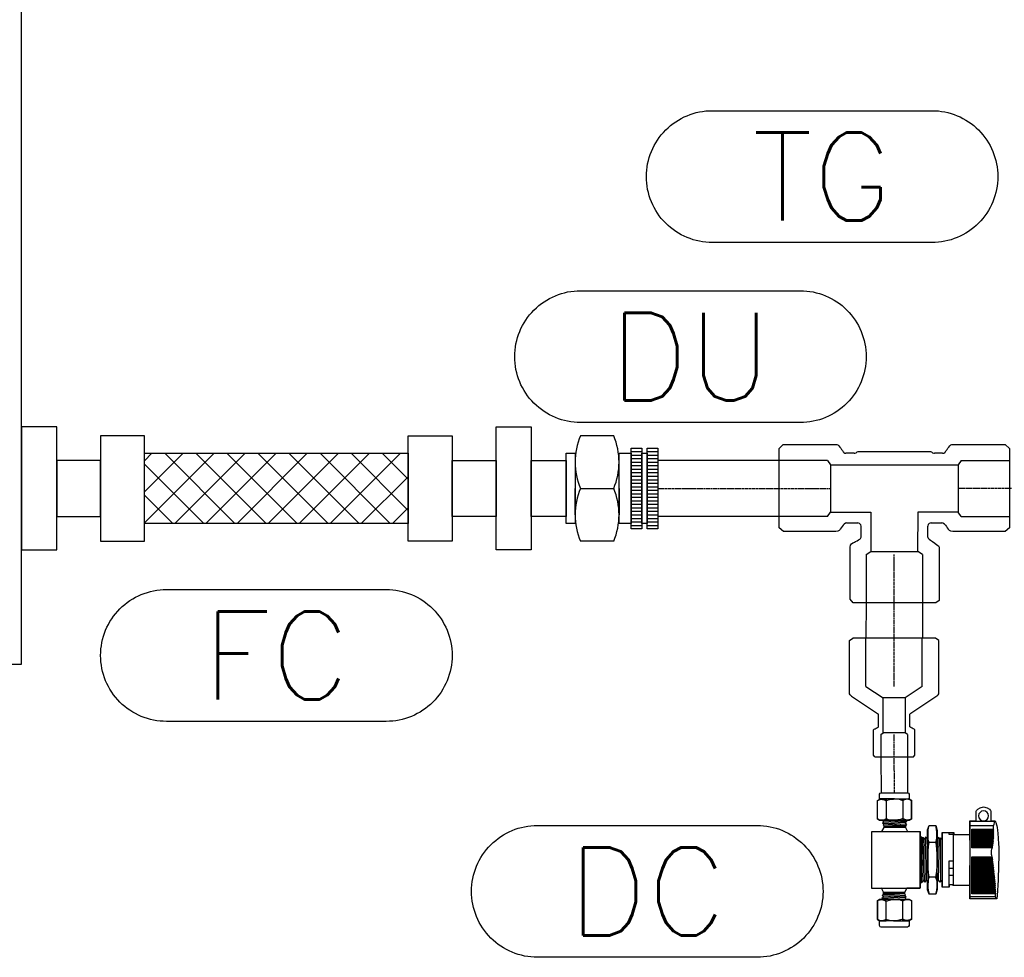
# Model space of a CAD drawing. Header units: millimetres. Extents: x -1469 to 52323, y -1368 to 13830.
# Tile 78 of 85: x 34709 to 35269, y 1641 to 2174. Entities that reach past the tile are written whole.
import ezdxf

# ---------------------------------------------------------------- set-up
doc = ezdxf.new("R2010")
doc.units = ezdxf.units.MM
doc.linetypes.add('CENTER', pattern=[2, 1.25, -0.25, 0.25, -0.25])
doc.layers.add('ACMV-CHWS-PIPE', color=7, linetype='Continuous', true_color=0xdf7fff)
doc.layers.add('HVAC DETAIL LINE', color=7, linetype='Continuous')
doc.layers.add('HVAC DETAIL TEXT', color=7, linetype='Continuous')
doc.styles.get("Standard").update_dxf_attribs({"font": 'arial.ttf'})

# ---------------------------------------------------------------- blocks, each defined once
blk = doc.blocks.new('DIELECTRIC_UNION_32MM')
at = {"layer": 'HVAC DETAIL LINE'}
for p, q in [((57, 21), (63, 21)), ((57, 19), (63, 19)), ((57, 17), (63, 17)), ((66, 21), (72, 21)), ((66, 19), (72, 19)), ((66, 17), (72, 17)), ((57, 15), (63, 15)), ((57, 13), (63, 13)), ((66, 15), (72, 15)), ((66, 13), (72, 13)), ((57, 11), (63, 11)), ((57, 9), (63, 9)), ((57, 7), (63, 7)), ((66, 11), (72, 11)), ((66, 9), (72, 9)), ((66, 7), (72, 7)), ((57, 5), (63, 5)), ((57, 3), (63, 3)), ((57, 1), (63, 1)), ((66, 5), (72, 5)), ((66, 3), (72, 3)), ((66, 1), (72, 1)), ((57, -1), (63, -1)), ((57, -3), (63, -3)), ((57, -5), (63, -5)), ((66, -1), (72, -1)), ((66, -3), (72, -3)), ((66, -5), (72, -5)), ((57, -7), (63, -7)), ((57, -9), (63, -9)), ((57, -11), (63, -11)), ((66, -7), (72, -7)), ((66, -9), (72, -9)), ((66, -11), (72, -11)), ((57, -13), (63, -13)), ((57, -15), (63, -15)), ((66, -13), (72, -13)), ((66, -15), (72, -15)), ((57, -17), (63, -17)), ((57, -19), (63, -19)), ((57, -21), (63, -21)), ((66, -17), (72, -17)), ((66, -19), (72, -19)), ((66, -21), (72, -21))]:
    blk.add_line(p, q, dxfattribs=at)
for points in [[(47, 30), (28, 30)], [(25, 15), (25, 0)], [(50, 0), (50, 15)], [(25, -15), (25, 0)], [(28, 0), (47, 0)], [(28, 0), (47, 0)], [(50, 0), (50, -15)], [(47, -30), (28, -30)]]:
    blk.add_lwpolyline(points, dxfattribs=at)
for points in [[(57, -23), (57, 23), (63, 23), (63, -23)], [(66, -23), (66, 23), (72, 23), (72, -23)], [(20, -20), (20, 20), (25, 20), (25, -20)], [(50, -20), (50, 20), (57, 20), (57, -20)], [(63, -20), (63, 20), (66, 20), (66, -20)], [(0, -16), (0, 16), (20, 16), (20, -16)]]:
    blk.add_lwpolyline(points, close=True, dxfattribs=at)
for centre, start, end in [((64, 15), 157.3801, 202.6199), ((11, 15), 337.3801, 22.6199), ((64, -15), 157.3801, 202.6199), ((11, -15), 337.3801, 22.6199)]:
    blk.add_arc(centre, 39, start, end, dxfattribs=at)
blk = doc.blocks.new('FLEXIBLE_CONNECTOR_32MM')
at = {"layer": 'HVAC DETAIL LINE'}
h = blk.add_hatch(dxfattribs=at)
h.set_pattern_fill('ANSI37', color=256, scale=100)
h.set_pattern_definition([(45, (-1478.164, -376.04), (-8.838835, 8.838835), []), (135, (-1478.164, -376.04), (-8.838835, -8.838835), [])])
h.paths.add_polyline_path([(220, -20), (220, 20), (70, 20), (70, -20)])
for points in [[(20, 35), (0, 35), (0, -35), (20, -35)], [(270, 35), (290, 35), (290, -35), (270, -35)], [(45, 30), (45, -30), (70, -30), (70, 30)], [(245, 30), (245, -30), (220, -30), (220, 30)], [(70, 20), (220, 20), (220, -20), (70, -20)], [(45, 16), (20, 16), (20, -16), (45, -16)], [(245, 16), (270, 16), (270, -16), (245, -16)]]:
    blk.add_lwpolyline(points, close=True, dxfattribs=at)
blk = doc.blocks.new('T_SUPPLY_32MM')
at = {"layer": 'ACMV-CHWS-PIPE', "color": 8, "true_color": 0x808080}
for p, q in [((-38, 51.88), (-65.42, 51.88)), ((-38, 51.88), (-36.27, 49.27)), ((38.07, 51.88), (36.33, 49.27)), ((38.12, 51.88), (65.53, 51.88)), ((-36.27, 49.27), (-36.32, 22.48)), ((36.33, 49.27), (36.38, 22.48)), ((-38, 19.88), (-36.27, 22.48)), ((38.12, 19.88), (36.38, 22.48)), ((-38, 19.88), (-65.42, 19.88)), ((38.12, 19.88), (65.53, 19.88)), ((-16, -1.71), (-13.39, 0.03)), ((13.39, 0.03), (-13.39, -0.03)), ((16, -1.71), (13.39, 0.03)), ((-16, -1.71), (-16, -29.12)), ((16, -1.71), (16, -29.12))]:
    blk.add_line(p, q, dxfattribs=at)
at = {"layer": 'ACMV-CHWS-PIPE'}
for points in [[(-33.21, 60.9, 0.000086), (-63.1, 60.9), (-65.42, 58.6), (-65.42, 13.52), (-63.06, 11.34), (-33.25, 11.34)], [(33.37, 11.34), (63.18, 11.34), (65.53, 13.52), (65.53, 58.6), (63.21, 60.9, 0.000086), (33.32, 60.9)]]:
    blk.add_lwpolyline(points, format="xyb", dxfattribs=at)
for points in [[(19.8, 56.92), (-19.69, 56.92)], [(-25.51, 1.78), (-25.51, -27.76), (-23.63, -29.12), (23.46, -29.12), (25.22, -27.07), (25.22, 2.52)]]:
    blk.add_lwpolyline(points, dxfattribs=at)
at = {"layer": 'ACMV-CHWS-PIPE', "color": 8, "true_color": 0x808080}
for points in [[(36.33, 49.24), (-36.33, 49.36)], [(-13.39, -0.03), (-13.47, 22.57), (-36.32, 22.57)], [(36.39, 22.47), (13.4, 22.46), (13.42, 0.01)]]:
    blk.add_lwpolyline(points, dxfattribs=at)
at = {"layer": 'ACMV-CHWS-PIPE'}
for centre, radius, start, end in [((-342.48, -169.53), 386.63, 35.8317, 36.3047), ((372.57, -191.14), 423.59, 143.7409, 144.1726), ((-25.13, 836.22), 780.31, 269.83181, 270.16819), ((25.25, 836.22), 780.31, 269.83181, 270.16819), ((1664.6, -1252.65), 2115.45, 143.16285, 143.26074), ((-24, -2314.89), 2331.16, 89.92483, 90.07517), ((24.03, -2451.33), 2467.6, 89.92701, 90.07299), ((4452.34, 3323.98), 5523.99, 216.79126, 216.82875)]:
    blk.add_arc(centre, radius, start, end, dxfattribs=at)
for points in [[(-30.9, 59.38), (-31.91, 60.76), (-32.39, 60.89), (-33.21, 60.9)], [(-27.42, 55.91), (-28.6, 55.91), (-29.02, 56.8), (-29.02, 56.8)], [(-21.7, 56.11), (-21.98, 55.88), (-22.84, 55.91), (-22.84, 55.91)], [(-19.69, 56.92), (-21.12, 56.92), (-21.28, 56.44), (-21.7, 56.11)], [(21.82, 56.11), (21.4, 56.44), (21.23, 56.92), (19.8, 56.92)], [(22.96, 55.91), (22.96, 55.91), (22.1, 55.88), (21.82, 56.11)], [(29.13, 56.8), (29.13, 56.8), (28.72, 55.91), (27.54, 55.91)], [(33.32, 60.9), (32.51, 60.89), (32.03, 60.76), (31.01, 59.38)], [(-33.25, 11.34), (-31.45, 11.34), (-30.94, 12.35), (-30.65, 12.76)], [(-28.49, 15.66), (-28.04, 16.27), (-27.06, 16.27), (-27.06, 16.27)], [(-20.94, 16.27), (-19.12, 16.26), (-18.9, 14.66), (-18.9, 14.09)], [(-18.9, 14.09), (-18.9, 13.51), (-18.9, 9.4), (-18.9, 8.55)], [(18.89, 14.08), (18.89, 14.08), (18.97, 16.26), (20.89, 16.27)], [(18.89, 8.1), (18.93, 8.02), (18.89, 14.08), (18.89, 14.08)], [(27.18, 16.27), (27.18, 16.27), (28.15, 16.27), (28.6, 15.66)], [(30.77, 12.76), (31.06, 12.35), (31.57, 11.34), (33.37, 11.34)], [(-19.85, 6.98), (-20.27, 6.72), (-22.75, 4.79), (-24.22, 3.88)], [(-18.9, 8.55), (-18.9, 7.71), (-19.44, 7.25), (-19.85, 6.98)], [(20.35, 6.59), (18.97, 7.33), (19.16, 7.49), (18.89, 8.1)], [(23.08, 5.16), (22.66, 5.4), (21.62, 5.91), (20.35, 6.59)], [(-24.22, 3.88), (-25.64, 3.01), (-25.51, 1.78), (-25.51, 1.78)], [(25.22, 2.52), (25.22, 4.37), (23.51, 4.91), (23.08, 5.16)]]:
    blk.add_open_spline(points, degree=3, dxfattribs=at)
blk = doc.blocks.new('DC_15MM')
at = {"layer": 'HVAC DETAIL LINE'}
for p, q in [((-7.51, 0), (-15, 0)), ((0, 0), (-7.51, 0)), ((-17.2, -4.31), (-15.97, -3.55)), ((-17.2, -9.52), (-17.2, -4.31)), ((-15.93, -3.51), (-17.19, -4.27)), ((-17.19, -4.27), (-17.19, -15.06)), ((-15.97, -3.55), (-12.26, -3.55)), ((-15.93, -0.84), (-15.93, -3.51)), ((-7.52, -3.53), (-15.45, -3.53)), ((-12.26, -3.55), (-12.26, -9.52)), ((-7.51, -3.53), (0.94, -3.53)), ((0.94, -3.55), (-2.77, -3.55)), ((-2.77, -3.55), (-2.77, -9.52)), ((0.91, -3.55), (0.91, -0.84)), ((2.18, -4.31), (0.91, -3.55)), ((2.17, -4.31), (0.94, -3.55)), ((2.17, -9.52), (2.17, -4.31)), ((2.18, -15.06), (2.18, -4.31)), ((-62.45, -10.4), (-62.45, -16.02)), ((-53.98, -16.02), (-53.98, -10.4)), ((-17.2, -14.89), (-17.2, -9.52)), ((-12.26, -9.52), (-12.26, -15.65)), ((-2.77, -9.52), (-2.77, -15.65)), ((2.17, -14.89), (2.17, -9.52)), ((-64.82, -16.02), (-65.38, -17.39)), ((-50.57, -16.11), (-64.85, -16.11)), ((-62.45, -16.02), (-64.82, -16.02)), ((-50.47, -16.02), (-53.98, -16.02)), ((-50.59, -60.23), (-50.59, -16.15)), ((-50.47, -26.86), (-50.47, -16.02)), ((-15.97, -15.65), (-17.2, -14.89)), ((-17.19, -15.06), (-15.96, -15.81)), ((-12.26, -15.65), (-15.97, -15.65)), ((-15.96, -15.81), (-13.8, -15.8)), ((-7.51, -15.65), (-15.45, -15.64)), ((-13.8, -15.8), (-14.55, -16.41)), ((-14.55, -16.41), (-13.63, -17.15)), ((-14.41, -16.45), (-0.95, -15.74)), ((-13.63, -17.14), (-1.54, -16.5)), ((-7.52, -15.65), (0.42, -15.64)), ((-2.77, -15.65), (0.94, -15.65)), ((-1.54, -16.5), (-0.98, -15.85)), ((-0.8, -17.24), (-1.54, -16.5)), ((-0.98, -15.85), (0.93, -15.84)), ((0.93, -15.84), (2.18, -15.06)), ((0.94, -15.65), (2.17, -14.89)), ((-63.9, -18.87), (-50.49, -18.87)), ((-51.54, -20.7), (-63.9, -20.7)), ((-63.89, -22.89), (-63.88, -22.41)), ((-63.88, -20.67), (-63.88, -18.89)), ((-63.87, -21.8), (-63.88, -21.27)), ((-51.53, -22.37), (-63.88, -22.38)), ((-51.53, -21.26), (-63.83, -21.27)), ((-51.56, -21.81), (-63.8, -21.81)), ((-51.54, -31.28), (-51.54, -20.7)), ((-31.02, -18.62), (-31.9, -21.43)), ((-31.9, -21.43), (-31.9, -25.71)), ((-27.32, -18.62), (-31.02, -18.62)), ((-26.3, -21.14), (-27.32, -18.62)), ((-26.45, -21.25), (-26.45, -55.46)), ((-26.32, -26.33), (-26.3, -21.14)), ((-14.92, -22), (-22.06, -21.98)), ((-22.06, -21.98), (-22.06, -25.13)), ((-21.9, -22.23), (-21.9, -54.29)), ((-21.87, -22.2), (5.25, -22.2)), ((-13.72, -19.73), (-14.92, -22)), ((-13.63, -17.15), (-14.46, -17.93)), ((-14.46, -17.93), (-13.72, -18.71)), ((-14.09, -18), (-1.11, -17.23)), ((-13.72, -18.71), (-13.72, -19.73)), ((-13.64, -18.75), (-1.49, -17.89)), ((-13.63, -19.82), (-1.77, -19.82)), ((-1.81, -18.81), (-13.61, -18.81)), ((-1.72, -18.81), (-1.17, -18.3)), ((-1.72, -19.68), (-1.72, -18.81)), ((-0.34, -22), (-1.72, -19.68)), ((-1.54, -17.88), (-0.8, -17.24)), ((-1.17, -18.3), (-1.54, -17.88)), ((5.31, -22), (-0.34, -22)), ((5.31, -54.38), (5.31, -22)), ((-51.56, -22.92), (-63.9, -22.92)), ((-63.89, -24.02), (-63.9, -23.49)), ((-51.53, -24.59), (-63.9, -24.6)), ((-63.88, -25.17), (-63.9, -24.62)), ((-51.56, -24.04), (-63.89, -24.03)), ((-51.56, -25.15), (-63.88, -25.14)), ((-51.53, -23.48), (-63.83, -23.49)), ((-63.77, -26.29), (-63.82, -25.76)), ((-51.53, -25.7), (-63.8, -25.71)), ((-63.71, -27.37), (-63.76, -26.87)), ((-51.56, -26.26), (-63.7, -26.25)), ((-51.53, -26.81), (-63.7, -26.82)), ((-51.53, -27.92), (-63.67, -27.93)), ((-63.63, -28.5), (-63.67, -27.97)), ((-51.56, -27.37), (-63.65, -27.37)), ((-41.3, -23.65), (-50.47, -23.65)), ((-34.64, -22.62), (-41.3, -22.62)), ((-41.3, -22.62), (-41.3, -23.65)), ((-41.16, -52.85), (-41.16, -22.62)), ((-41.04, -23.77), (-38.62, -23.77)), ((-38.62, -23.77), (-38.62, -22.62)), ((-34.79, -53.41), (-34.79, -22.59)), ((-34.61, -26.61), (-34.64, -22.62)), ((-33.75, -25.63), (-34.61, -26.61)), ((-33.08, -26.45), (-33.75, -25.63)), ((-33.68, -26.09), (-33.68, -50.58)), ((-32.64, -49.61), (-33.14, -26.54)), ((-32.19, -25.28), (-33.08, -26.45)), ((-31.81, -48.33), (-32.3, -25.27)), ((-31.9, -25.71), (-32.19, -25.28)), ((-31.76, -51.74), (-31.76, -25.91)), ((-25.49, -25.14), (-26.32, -26.33)), ((-25.76, -49.69), (-26.31, -26.46)), ((-24.45, -26.48), (-25.49, -25.14)), ((-24.89, -50.82), (-25.46, -25.14)), ((-23.71, -25.17), (-24.45, -26.48)), ((-23.92, -49.56), (-24.45, -26.36)), ((-23.28, -25.69), (-23.71, -25.17)), ((-22.93, -51.24), (-23.71, -25.33)), ((-23.18, -25.09), (-23.28, -25.69)), ((-22.06, -25.13), (-23.18, -25.09)), ((-22.99, -51.02), (-22.99, -25.2)), ((-51.56, -28.48), (-63.63, -28.48)), ((-51.53, -29.04), (-63.58, -29.04)), ((-63.51, -29.57), (-63.58, -29.1)), ((-51.56, -29.59), (-63.51, -29.59)), ((-51.53, -30.15), (-63.39, -30.16)), ((-63.27, -30.68), (-63.39, -30.16)), ((-51.56, -30.7), (-63.28, -30.7)), ((-63.15, -31.28), (-51.54, -31.28)), ((-27.21, -28.16), (-30.98, -28.16)), ((-51.59, -38.71), (-63.43, -38.71)), ((-63.36, -38.65), (-63.31, -38.17)), ((-51.58, -38.15), (-63.31, -38.16)), ((-63.24, -37.56), (-63.16, -37.03)), ((-51.59, -37.58), (-63.24, -37.58)), ((-51.58, -37.01), (-63.2, -37.02)), ((-51.54, -36.4), (-63.08, -36.4)), ((-51.54, -57.48), (-51.54, -36.4)), ((-41.06, -38.89), (-38.49, -38.89)), ((-38.49, -38.89), (-38.49, -53.57)), ((-51.59, -43.26), (-64.01, -43.26)), ((-64, -44.35), (-63.96, -43.8)), ((-51.59, -44.4), (-64, -44.39)), ((-51.58, -43.83), (-63.96, -43.84)), ((-51.59, -42.12), (-63.93, -42.12)), ((-63.89, -43.19), (-63.85, -42.66)), ((-51.58, -42.69), (-63.85, -42.7)), ((-63.79, -42.05), (-63.75, -41.57)), ((-51.58, -41.56), (-63.75, -41.57)), ((-63.64, -40.98), (-63.57, -40.39)), ((-51.59, -40.99), (-63.64, -40.98)), ((-51.59, -39.85), (-63.58, -39.85)), ((-51.58, -40.42), (-63.58, -40.43)), ((-63.49, -39.78), (-63.44, -39.25)), ((-51.58, -39.28), (-63.44, -39.29)), ((-50.47, -60.28), (-50.47, -41.43)), ((-41.08, -43.07), (-38.65, -43.07)), ((-66.52, -49.68), (-65.91, -58.43)), ((-51.59, -50.08), (-64.74, -50.08)), ((-64.63, -50.03), (-64.59, -49.5)), ((-51.59, -48.94), (-64.59, -48.94)), ((-51.58, -49.51), (-64.59, -49.52)), ((-64.51, -48.9), (-64.47, -48.41)), ((-51.58, -48.38), (-64.47, -48.39)), ((-64.39, -47.82), (-64.32, -47.24)), ((-51.59, -47.81), (-64.39, -47.8)), ((-51.58, -47.24), (-64.32, -47.25)), ((-64.25, -46.62), (-64.2, -46.12)), ((-51.59, -46.67), (-64.25, -46.67)), ((-51.59, -45.53), (-64.24, -45.53)), ((-51.58, -46.1), (-64.2, -46.11)), ((-64.13, -45.48), (-64.06, -44.95)), ((-51.52, -44.97), (-64.06, -44.98)), ((-38.65, -46.9), (-41.08, -46.9)), ((-34.64, -53.61), (-34.61, -49.95)), ((-34.61, -49.95), (-33.57, -50.94)), ((-33.57, -50.94), (-32.6, -49.69)), ((-32.6, -49.69), (-31.88, -50.56)), ((-30.87, -48.04), (-27.24, -48.06)), ((-26.36, -50.69), (-25.71, -49.58)), ((-25.71, -49.58), (-24.87, -50.82)), ((-24.87, -50.82), (-23.9, -49.56)), ((-23.9, -49.56), (-23.13, -51.18)), ((-51.59, -53.49), (-65, -53.49)), ((-51.59, -54.63), (-65, -54.62)), ((-51.59, -55.76), (-65, -55.76)), ((-64.99, -55.72), (-64.96, -55.17)), ((-51.58, -52.92), (-64.96, -52.93)), ((-51.58, -54.06), (-64.96, -54.07)), ((-51.58, -55.2), (-64.96, -55.2)), ((-64.91, -54.55), (-64.89, -54.03)), ((-64.88, -53.41), (-64.84, -52.92)), ((-64.82, -52.33), (-64.8, -51.8)), ((-51.59, -52.35), (-64.82, -52.35)), ((-51.58, -51.79), (-64.8, -51.8)), ((-51.58, -50.65), (-64.78, -50.66)), ((-64.73, -51.2), (-64.69, -50.65)), ((-51.59, -51.22), (-64.73, -51.21)), ((-50.47, -52.8), (-41, -52.8)), ((-41, -52.8), (-41, -52.43)), ((-41, -52.43), (-38.63, -52.43)), ((-38.63, -52.43), (-38.63, -53.61)), ((-38.63, -53.61), (-34.64, -53.61)), ((-31.88, -50.56), (-31.88, -55.03)), ((-31.88, -55.03), (-31.02, -57.75)), ((-27.24, -57.75), (-26.36, -55.24)), ((-26.36, -55.24), (-26.36, -50.69)), ((-23.13, -51.18), (-22.06, -51.2)), ((-22.06, -51.2), (-22.1, -54.34)), ((-22.1, -54.34), (-14.64, -54.35)), ((5.21, -54.2), (-21.95, -54.2)), ((-14.64, -54.35), (-13.26, -56.66)), ((-1.26, -56.62), (-0.06, -54.35)), ((-0.06, -54.35), (5.31, -54.38)), ((-65.91, -58.43), (-65.86, -60.32)), ((-65.86, -60.32), (-50.47, -60.28)), ((-65.85, -60.34), (-65.02, -59.18)), ((-65.06, -57.48), (-51.54, -57.48)), ((-65.02, -59.18), (-65.01, -57.5)), ((-65.02, -59.16), (-50.47, -59.16)), ((-65, -56.88), (-64.99, -56.33)), ((-51.59, -56.9), (-65, -56.9)), ((-51.58, -56.33), (-64.96, -56.34)), ((-31.02, -57.75), (-27.24, -57.75)), ((-15.91, -60.5), (-17.16, -61.29)), ((-17.16, -61.29), (-17.16, -72.04)), ((-15.92, -60.7), (-17.15, -61.45)), ((-17.15, -61.45), (-17.15, -66.83)), ((-12.21, -60.7), (-15.92, -60.7)), ((-14, -60.5), (-15.91, -60.5)), ((-7.46, -60.7), (-15.4, -60.7)), ((-13.44, -58.46), (-14.18, -59.11)), ((-14.18, -59.11), (-13.44, -59.85)), ((-13.44, -59.85), (-14, -60.5)), ((-0.57, -59.89), (-13.92, -60.65)), ((-0.89, -58.35), (-13.87, -59.12)), ((-13.26, -57.54), (-13.81, -58.05)), ((-13.81, -58.05), (-13.44, -58.46)), ((-1.34, -57.59), (-13.78, -58.44)), ((-1.35, -59.2), (-13.44, -59.85)), ((-13.26, -56.66), (-13.26, -57.54)), ((-1.35, -56.57), (-13.21, -56.57)), ((-13.17, -57.54), (-1.37, -57.54)), ((-12.21, -66.83), (-12.21, -60.7)), ((-7.47, -60.7), (0.47, -60.7)), ((-2.72, -66.83), (-2.72, -60.7)), ((-2.72, -60.7), (0.99, -60.7)), ((-1.35, -59.2), (-0.52, -58.42)), ((-0.43, -59.94), (-1.35, -59.2)), ((-1.26, -57.63), (-1.26, -56.62)), ((-0.52, -58.42), (-1.26, -57.63)), ((-1.18, -60.55), (-0.43, -59.94)), ((0.98, -60.54), (-1.18, -60.55)), ((2.21, -61.29), (0.98, -60.54)), ((0.99, -60.7), (2.22, -61.45)), ((2.21, -72.08), (2.21, -61.29)), ((2.22, -61.45), (2.22, -66.83)), ((-17.15, -66.83), (-17.15, -72.04)), ((-12.21, -72.8), (-12.21, -66.83)), ((-2.72, -72.8), (-2.72, -66.83)), ((2.22, -66.83), (2.22, -72.04)), ((-17.16, -72.04), (-15.89, -72.8)), ((-17.15, -72.04), (-15.92, -72.8)), ((-15.92, -72.8), (-12.21, -72.8)), ((-7.47, -72.82), (-15.92, -72.82)), ((-15.89, -72.8), (-15.89, -75.51)), ((-7.46, -72.82), (0.47, -72.82)), ((0.99, -72.8), (-2.72, -72.8)), ((0.95, -72.84), (2.21, -72.08)), ((0.95, -75.51), (0.95, -72.84)), ((2.22, -72.04), (0.99, -72.8)), ((-14.98, -76.35), (-7.47, -76.35)), ((-7.47, -76.35), (0.02, -76.35))]:
    blk.add_line(p, q, dxfattribs=at)
blk.add_circle((-58.25, -13.17), 2.86, dxfattribs=at)
for centre, radius, start, end in [((-96.73, -37.99), 70.22, 351.7491, 8.0405), ((-75.1, -33.68), 12.35, 347.2467, 359.4408)]:
    blk.add_arc(centre, radius, start, end, dxfattribs=at)
for points in [[(-15, 0), (-15.31, 0), (-15.93, -0.21), (-15.93, -0.84)], [(0.91, -0.84), (0.91, -0.26), (0.31, 0), (0, 0)], [(-17.11, -4.54), (-17.11, -4.54), (-16.68, -3.67), (-14.42, -3.67)], [(-15.45, -3.53), (-15.45, -3.53), (-12.8, -3.77), (-12.28, -4.54)], [(-15.45, -3.53), (-15.45, -3.53), (-12.8, -3.77), (-12.28, -4.54)], [(-12.28, -4.54), (-11.06, -3.61), (-7.52, -3.53), (-7.52, -3.53)], [(-12.28, -4.54), (-11.06, -3.61), (-7.52, -3.53), (-7.52, -3.53)], [(-2.75, -4.54), (-3.97, -3.61), (-7.51, -3.53), (-7.51, -3.53)], [(-2.75, -4.54), (-3.97, -3.61), (-7.51, -3.53), (-7.51, -3.53)], [(0.94, -3.53), (0.94, -3.53), (-2.23, -3.77), (-2.75, -4.54)], [(0.94, -3.53), (0.94, -3.53), (-2.23, -3.77), (-2.75, -4.54)], [(2.15, -4.57), (2.15, -4.57), (1.55, -3.67), (-0.89, -3.67)], [(-58.22, -8.08), (-61.43, -8.24), (-62.45, -10.4), (-62.45, -10.4)], [(-53.98, -10.4), (-53.98, -10.4), (-55.01, -8.24), (-58.22, -8.08)], [(-63.88, -18.89), (-64.44, -17.61), (-64.45, -16.09), (-64.45, -16.09)], [(-17.04, -14.92), (-17.04, -14.92), (-16.54, -15.58), (-14.29, -15.54)], [(-15.45, -15.64), (-15.45, -15.64), (-12.8, -15.36), (-12.28, -14.59)], [(-15.45, -15.64), (-15.45, -15.64), (-12.8, -15.36), (-12.28, -14.59)], [(-12.28, -14.59), (-11.06, -15.51), (-7.51, -15.65), (-7.51, -15.65)], [(-12.28, -14.59), (-11.06, -15.51), (-7.51, -15.65), (-7.51, -15.65)], [(-2.75, -14.64), (-3.97, -15.56), (-7.52, -15.65), (-7.52, -15.65)], [(-2.75, -14.64), (-3.97, -15.56), (-7.52, -15.65), (-7.52, -15.65)], [(0.42, -15.64), (0.42, -15.64), (-2.23, -15.4), (-2.75, -14.64)], [(0.42, -15.64), (0.42, -15.64), (-2.23, -15.4), (-2.75, -14.64)], [(2.07, -14.82), (2.07, -14.82), (1.76, -15.6), (-0.51, -15.6)], [(-65.38, -17.39), (-65.53, -18.37), (-66.38, -18.91), (-66.81, -29.26)], [(-63.88, -21.27), (-63.88, -21.27), (-64.28, -21.02), (-63.88, -20.67)], [(-63.88, -22.41), (-63.88, -22.41), (-64.26, -22.16), (-63.87, -21.8)], [(-30.98, -28.16), (-30.98, -28.16), (-32.62, -24.54), (-31, -18.64)], [(-27.21, -28.2), (-27.21, -28.2), (-25.54, -22.54), (-27.32, -18.69)], [(-63.9, -23.49), (-63.9, -23.49), (-64.3, -23.23), (-63.89, -22.89)], [(-63.9, -24.62), (-63.9, -24.62), (-64.28, -24.38), (-63.89, -24.02)], [(-63.82, -25.76), (-63.82, -25.76), (-64.26, -25.54), (-63.88, -25.17)], [(-63.76, -26.87), (-63.76, -26.87), (-64.13, -26.67), (-63.77, -26.29)], [(-63.67, -27.97), (-63.67, -27.97), (-64.09, -27.74), (-63.71, -27.37)], [(-66.81, -29.26), (-67.18, -32.17), (-66.52, -49.68), (-66.52, -49.68)], [(-63.58, -29.1), (-63.58, -29.1), (-63.99, -28.88), (-63.63, -28.5)], [(-63.39, -30.16), (-63.39, -30.16), (-63.83, -29.99), (-63.51, -29.57)], [(-63.15, -31.27), (-63.15, -31.27), (-63.58, -31.11), (-63.27, -30.68)], [(-62.75, -34.1), (-62.74, -32.33), (-63.15, -31.27), (-63.15, -31.27)], [(-31, -28.18), (-31, -28.18), (-32.74, -39.39), (-30.87, -48.04)], [(-63.44, -39.25), (-63.44, -39.25), (-63.8, -38.94), (-63.36, -38.65)], [(-63.31, -38.17), (-63.31, -38.17), (-63.67, -37.87), (-63.24, -37.56)], [(-63.16, -37.03), (-63.16, -37.03), (-63.49, -36.7), (-63.05, -36.4)], [(-64.06, -44.95), (-64.06, -44.95), (-64.45, -44.64), (-64, -44.35)], [(-63.96, -43.8), (-63.96, -43.8), (-64.32, -43.51), (-63.89, -43.19)], [(-63.85, -42.66), (-63.85, -42.66), (-64.22, -42.36), (-63.79, -42.05)], [(-63.75, -41.57), (-63.75, -41.57), (-64.07, -41.3), (-63.64, -40.98)], [(-63.57, -40.39), (-63.57, -40.39), (-63.92, -40.1), (-63.49, -39.78)], [(-64.69, -50.65), (-64.69, -50.65), (-65.05, -50.36), (-64.63, -50.03)], [(-64.59, -49.5), (-64.59, -49.5), (-64.94, -49.21), (-64.51, -48.9)], [(-64.47, -48.41), (-64.47, -48.41), (-64.81, -48.14), (-64.39, -47.82)], [(-64.32, -47.24), (-64.32, -47.24), (-64.68, -46.94), (-64.25, -46.62)], [(-64.2, -46.12), (-64.2, -46.12), (-64.57, -45.78), (-64.13, -45.48)], [(-30.87, -48.02), (-30.87, -48.02), (-32.79, -51.49), (-30.89, -57.58)], [(-27.22, -48.04), (-27.22, -48.04), (-25.58, -51.83), (-27.28, -57.75)], [(-64.99, -56.33), (-64.99, -56.33), (-65.41, -56.04), (-64.99, -55.72)], [(-64.96, -55.17), (-64.96, -55.17), (-65.34, -54.91), (-64.91, -54.55)], [(-64.89, -54.03), (-64.89, -54.03), (-65.33, -53.75), (-64.88, -53.41)], [(-64.84, -52.92), (-64.84, -52.92), (-65.23, -52.67), (-64.82, -52.33)], [(-64.8, -51.8), (-64.8, -51.8), (-65.18, -51.48), (-64.73, -51.2)], [(-65.01, -57.5), (-65.01, -57.5), (-65.42, -57.2), (-65, -56.88)], [(-17.05, -61.52), (-17.05, -61.52), (-16.75, -60.75), (-14.47, -60.75)], [(-15.4, -60.7), (-15.4, -60.7), (-12.75, -60.94), (-12.23, -61.71)], [(-15.4, -60.7), (-15.4, -60.7), (-12.75, -60.94), (-12.23, -61.71)], [(-12.23, -61.71), (-11.01, -60.78), (-7.46, -60.7), (-7.46, -60.7)], [(-12.23, -61.71), (-11.01, -60.78), (-7.46, -60.7), (-7.46, -60.7)], [(-2.7, -61.76), (-3.92, -60.83), (-7.47, -60.7), (-7.47, -60.7)], [(-2.7, -61.76), (-3.92, -60.83), (-7.47, -60.7), (-7.47, -60.7)], [(0.47, -60.7), (0.47, -60.7), (-2.18, -60.99), (-2.7, -61.76)], [(0.47, -60.7), (0.47, -60.7), (-2.18, -60.99), (-2.7, -61.76)], [(2.06, -61.43), (2.06, -61.43), (1.56, -60.77), (-0.69, -60.8)], [(-17.14, -71.78), (-17.14, -71.78), (-16.54, -72.67), (-14.09, -72.67)], [(-15.92, -72.82), (-15.92, -72.82), (-12.75, -72.58), (-12.23, -71.81)], [(-15.92, -72.82), (-15.92, -72.82), (-12.75, -72.58), (-12.23, -71.81)], [(-12.23, -71.81), (-11.01, -72.74), (-7.47, -72.82), (-7.47, -72.82)], [(-12.23, -71.81), (-11.01, -72.74), (-7.47, -72.82), (-7.47, -72.82)], [(-2.7, -71.81), (-3.92, -72.74), (-7.46, -72.82), (-7.46, -72.82)], [(-2.7, -71.81), (-3.92, -72.74), (-7.46, -72.82), (-7.46, -72.82)], [(0.47, -72.82), (0.47, -72.82), (-2.18, -72.58), (-2.7, -71.81)], [(0.47, -72.82), (0.47, -72.82), (-2.18, -72.58), (-2.7, -71.81)], [(2.13, -71.81), (2.13, -71.81), (1.7, -72.67), (-0.56, -72.67)], [(-15.89, -75.51), (-15.89, -76.09), (-15.29, -76.35), (-14.98, -76.35)], [(0.02, -76.35), (0.33, -76.35), (0.95, -76.14), (0.95, -75.51)]]:
    blk.add_open_spline(points, degree=3, dxfattribs=at)
blk = doc.blocks.new('REDUCER_32-15MM')
at = {"layer": 'ACMV-CHWS-PIPE'}
for p, q in [((-25.48, -1.36), (-23.6, 0)), ((23.6, 0), (-23.6, 0)), ((25.48, -1.36), (23.6, 0)), ((-25.48, -30.9), (-25.48, -1.36)), ((25.48, -30.9), (25.48, -1.36)), ((-24.19, -33), (-8.85, -43.23)), ((24.19, -33), (8.85, -43.23)), ((-8.85, -50.1), (-8.85, -43.23)), ((8.85, -50.1), (8.85, -43.23)), ((-11.82, -66.59), (-11.82, -52.72)), ((11.82, -66.59), (11.82, -52.72)), ((-11, -67.55), (-11.82, -66.59)), ((11, -67.55), (11.82, -66.59)), ((-11, -67.55), (11, -67.55))]:
    blk.add_line(p, q, dxfattribs=at)
at = {"layer": 'ACMV-CHWS-PIPE', "color": 8, "true_color": 0x808080}
for p, q in [((-16.03, -27.41), (-16.03, 0)), ((15.97, -27.41), (15.97, 0)), ((-16.03, -27.41), (-6.27, -33.91)), ((15.97, -27.41), (6.25, -33.89)), ((6.25, -33.89), (-6.31, -33.91)), ((-6.28, -53.89), (-6.28, -33.91)), ((6.25, -33.89), (6.25, -53.87)), ((-7.5, -54.7), (-6.28, -53.89)), ((-7.5, -54.7), (-7.5, -67.55)), ((6.28, -53.89), (-6.28, -53.91)), ((7.5, -54.7), (6.28, -53.89)), ((7.5, -54.7), (7.5, -67.55))]:
    blk.add_line(p, q, dxfattribs=at)
at = {"layer": 'ACMV-CHWS-PIPE'}
for points in [[(-24.19, -33), (-25.61, -32.13), (-25.48, -30.9), (-25.48, -30.9)], [(24.19, -33), (25.61, -32.13), (25.48, -30.9), (25.48, -30.9)], [(-9.54, -50.81), (-8.89, -50.47), (-8.98, -50.39), (-8.85, -50.1)], [(9.54, -50.81), (8.89, -50.47), (8.98, -50.39), (8.85, -50.1)], [(-11.82, -52.72), (-11.82, -51.86), (-11.02, -51.6), (-10.82, -51.48)], [(-10.82, -51.48), (-10.62, -51.37), (-10.13, -51.13), (-9.54, -50.81)], [(10.82, -51.48), (10.62, -51.37), (10.13, -51.13), (9.54, -50.81)], [(11.82, -52.72), (11.82, -51.86), (11.02, -51.6), (10.82, -51.48)]]:
    blk.add_open_spline(points, degree=3, dxfattribs=at)

msp = doc.modelspace()

# ---------------------------------------------------------------- linework, layer by layer
at = {"layer": 'ACMV-CHWS-PIPE', "color": 8, "linetype": 'CENTER', "true_color": 0x808080}
for p, q in [((35071.74, 1907.29), (35170.07, 1907.29)), ((35574.79, 1907.29), (35242.72, 1907.23)), ((35206.28, 1794.7), (35206.23, 1869.7)), ((35206.46, 1734.18), (35206.31, 1767.41))]:
    msp.add_line(p, q, dxfattribs=at)
at = {"layer": 'ACMV-CHWS-PIPE'}
for points in [[(35140.89, 1923.29), (35071.74, 1923.29)], [(35140.89, 1891.29), (35071.74, 1891.29)], [(35190.43, 1842.29), (35190.28, 1822.11)], [(35222.43, 1842.29), (35222.43, 1822.11)], [(35198.81, 1754.56), (35198.94, 1734.18)], [(35213.81, 1754.56), (35213.95, 1734.18)]]:
    msp.add_lwpolyline(points, dxfattribs=at)
at = {"layer": 'HVAC DETAIL LINE'}
msp.add_lwpolyline([(34709.74, 2407.29), (33709.74, 2407.29), (33709.74, 1807.29), (34709.74, 1807.29)], close=True, dxfattribs=at)
at = {"layer": 'HVAC DETAIL TEXT'}
for points in [[(35102.8, 2122.2), (35227.8, 2122.2, -0.414214), (35265.3, 2084.7), (35265.3, 2084.7, -0.414214), (35227.8, 2047.2), (35102.8, 2047.2, -0.414214), (35065.3, 2084.7), (35065.3, 2084.7, -0.414214)], [(35027.86, 2019.79), (35152.86, 2019.79, -0.414214), (35190.36, 1982.29), (35190.36, 1982.29, -0.414214), (35152.86, 1944.79), (35027.86, 1944.79, -0.414214), (34990.36, 1982.29), (34990.36, 1982.29, -0.414214)], [(34792.24, 1849.79), (34917.24, 1849.79, -0.414214), (34954.74, 1812.29), (34954.74, 1812.29, -0.414214), (34917.24, 1774.79), (34792.24, 1774.79, -0.414214), (34754.74, 1812.29), (34754.74, 1812.29, -0.414214)], [(35003.32, 1715.59), (35128.32, 1715.59, -0.414214), (35165.82, 1678.09), (35165.82, 1678.09, -0.414214), (35128.32, 1640.59), (35003.32, 1640.59, -0.414214), (34965.82, 1678.09), (34965.82, 1678.09, -0.414214)]]:
    msp.add_lwpolyline(points, format="xyb", close=True, dxfattribs=at)

# ---------------------------------------------------------------- block references
at = {"layer": 'HVAC DETAIL LINE'}
for name, p in [('FLEXIBLE_CONNECTOR_32MM', (34709.74, 1907.29)), ('REDUCER_32-15MM', (35206.31, 1822.11))]:
    msp.add_blockref(name, p, dxfattribs=at)
at = {"layer": 'HVAC DETAIL LINE', "xscale": -1}
for name, p in [('T_SUPPLY_32MM', (35206.43, 1871.41)), ('DC_15MM', (35198.95, 1734.18))]:
    msp.add_blockref(name, p, dxfattribs=at)
at = {"layer": 'HVAC DETAIL TEXT'}
msp.add_blockref('DIELECTRIC_UNION_32MM', (34999.74, 1907.29), dxfattribs=at)

# ---------------------------------------------------------------- texts
at = {"layer": 'HVAC DETAIL TEXT', "char_height": 50, "attachment_point": 5}
for s, insert in [('{\\Fromans|c0;TG}', (35165.3, 2084.7)), ('{\\Fromans|c0;DU}', (35090.36, 1982.29)), ('{\\Fromans|c0;FC}', (34854.74, 1812.29)), ('{\\Fromans|c0;DC}', (35065.82, 1678.09))]:
    msp.add_mtext_dynamic_manual_height_columns(s, width=272.4286, gutter_width=1, heights=[0], dxfattribs=dict(at, insert=insert))

doc.saveas('drawing.dxf')
